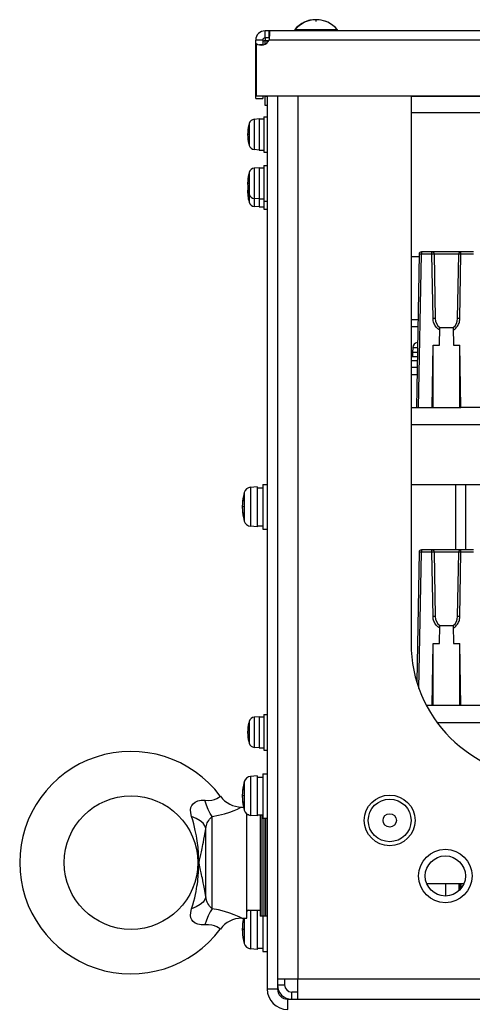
# Model space of a CAD drawing. Extents: x 29 to 422, y -226 to 287.
# Tile 34 of 63: x 132 to 143, y 56 to 78. Entities that reach past the tile are written whole.
import ezdxf

# ---------------------------------------------------------------- set-up
doc = ezdxf.new("R2010")
doc.units = 0
doc.header["$LTSCALE"] = 23.1
for name, color, linetype in [('ALL_AXIS', 7, 'CONTINUOUS'), ('ALL_CURVE', 7, 'CONTINUOUS'), ('ALL_FEATURES', 7, 'CONTINUOUS'), ('LAY0001', 7, 'CONTINUOUS'), ('LAY0002', 7, 'CONTINUOUS'), ('LAY0004', 7, 'CONTINUOUS'), ('LAY0006', 7, 'CONTINUOUS'), ('LAY0006-1', 7, 'CONTINUOUS'), ('LAY0006-2', 7, 'CONTINUOUS')]:
    doc.layers.add(name, color=color, linetype=linetype)

msp = doc.modelspace()

# ---------------------------------------------------------------- linework, layer by layer
at = {"layer": 'ALL_AXIS', "color": 7, "linetype": 'CONTINUOUS'}
for p, q in [((138.57, 77.709), (138.57, 77.68)), ((138.57, 77.709), (139.52, 77.709)), ((138.58, 77.709), (138.58, 77.68)), ((139.52, 77.709), (139.52, 77.68)), ((137.9, 77.52), (137.9, 77.46)), ((137.87, 75.75), (137.87, 74.95)), ((137.87, 75.75), (137.95, 75.75)), ((137.77, 75.7), (137.658, 75.69)), ((137.77, 75.7), (137.77, 75)), ((137.77, 75.7), (137.87, 75.7)), ((137.77, 75), (137.658, 75.01)), ((137.77, 75), (137.87, 75)), ((137.87, 74.95), (137.95, 74.95)), ((137.77, 74.6), (137.658, 74.59)), ((137.77, 74.6), (137.77, 73.72)), ((137.77, 74.6), (137.87, 74.6)), ((137.87, 74.65), (137.87, 73.67)), ((137.87, 74.65), (137.95, 74.65)), ((137.77, 73.9), (137.658, 73.91)), ((137.77, 73.72), (137.658, 73.73)), ((137.77, 73.9), (137.87, 73.9)), ((137.77, 73.72), (137.87, 73.72)), ((137.87, 73.85), (137.95, 73.85)), ((137.87, 73.67), (137.95, 73.67)), ((141.22, 70.562), (141.21, 70.45)), ((141.21, 70.45), (141.21, 70.35)), ((141.322, 70.45), (141.21, 70.45)), ((141.32, 70.35), (141.18, 70.35)), ((137.72, 67.43), (137.574, 67.417)), ((137.72, 67.43), (137.72, 66.53)), ((137.72, 67.405), (137.85, 67.405)), ((137.85, 67.48), (137.85, 66.48)), ((137.85, 67.48), (137.95, 67.48)), ((137.72, 66.53), (137.574, 66.543)), ((137.72, 66.555), (137.85, 66.555)), ((137.85, 66.48), (137.95, 66.48)), ((137.77, 62.26), (137.658, 62.25)), ((137.77, 62.26), (137.77, 61.56)), ((137.77, 62.26), (137.87, 62.26)), ((137.87, 62.31), (137.87, 61.51)), ((137.87, 62.31), (137.95, 62.31)), ((137.77, 61.56), (137.658, 61.57)), ((137.77, 61.56), (137.87, 61.56)), ((137.87, 61.51), (137.95, 61.51)), ((137.72, 60.93), (137.574, 60.917)), ((137.72, 60.93), (137.72, 60.03)), ((137.72, 60.905), (137.85, 60.905)), ((137.85, 60.98), (137.85, 59.98)), ((137.85, 60.98), (137.95, 60.98)), ((137.378, 60.23), (137.418, 60.23)), ((137.49, 57.73), (137.49, 60.08)), ((137.533, 60.055), (137.49, 60.055)), ((137.72, 60.03), (137.574, 60.043)), ((137.72, 60.055), (137.85, 60.055)), ((137.79, 60.055), (137.79, 57.78)), ((137.83, 60.055), (137.83, 57.78)), ((137.85, 59.98), (137.95, 59.98)), ((137.87, 59.98), (137.87, 57.78)), ((137.91, 59.98), (137.91, 57.78)), ((137.79, 57.905), (137.49, 57.905)), ((137.72, 57.903), (137.72, 57.03)), ((137.95, 57.78), (137.79, 57.78)), ((137.85, 57.78), (137.85, 56.98)), ((137.378, 57.73), (137.49, 57.73)), ((137.72, 57.03), (137.574, 57.043)), ((137.72, 57.055), (137.85, 57.055)), ((137.85, 56.98), (137.95, 56.98))]:
    msp.add_line(p, q, dxfattribs=at)
at = {"layer": 'ALL_AXIS', "color": 3, "linetype": 'CONTINUOUS'}
msp.add_line((137.9, 76.22), (137.9, 76.21), dxfattribs=at)
at = {"layer": 'ALL_AXIS', "color": 9, "linetype": 'CONTINUOUS'}
for p, q in [((137.545, 75.596), (137.545, 75.104)), ((137.658, 75.69), (137.658, 75.01)), ((137.545, 74.496), (137.545, 73.824)), ((137.658, 74.59), (137.658, 73.73)), ((141.314, 70.676), (141.326, 70.676)), ((141.22, 70.562), (141.324, 70.562)), ((137.434, 67.301), (137.434, 66.66)), ((137.574, 67.417), (137.574, 66.543)), ((137.658, 62.25), (137.658, 61.57)), ((137.545, 62.156), (137.545, 61.664)), ((137.574, 60.917), (137.574, 60.043)), ((137.434, 60.801), (137.434, 60.16)), ((137.574, 57.905), (137.574, 57.043)), ((137.434, 57.73), (137.434, 57.16))]:
    msp.add_line(p, q, dxfattribs=at)
at = {"layer": 'ALL_AXIS', "color": 7, "linetype": 'CONTINUOUS'}
for centre, radius in [((134.89, 58.98), 1.5), ((140.7, 59.93), 0.48), ((141.95, 58.68), 0.6), ((141.95, 58.68), 0.451)]:
    msp.add_circle(centre, radius, dxfattribs=at)
for centre, radius, start, end in [((139.04, 77.32), 0.61, 89.5236, 140.3981), ((139.05, 77.32), 0.61, 39.6019, 140.3981), ((138.41, 75.35), 0.9, 164.1191, 195.8809), ((137.67, 75.561), 0.13, 95, 164.1191), ((137.67, 75.14), 0.13, 195.8809, 265), ((138.41, 74.25), 0.9, 164.1191, 195.8809), ((137.67, 74.461), 0.13, 95, 164.1191), ((138.41, 74.07), 0.9, 174.2584, 195.8809), ((137.67, 74.04), 0.13, 195.8809, 265), ((137.67, 73.86), 0.13, 195.8809, 265), ((141.35, 70.551), 0.13, 105.8809, 175), ((141.56, 69.81), 0.9, 105.1144, 105.8809), ((138.59, 66.98), 1.2, 164.506, 195.494), ((137.588, 67.258), 0.16, 95, 164.506), ((137.588, 66.702), 0.16, 195.494, 265), ((137.67, 62.121), 0.13, 95, 164.1191), ((138.41, 61.91), 0.9, 164.1191, 195.8809), ((137.67, 61.7), 0.13, 195.8809, 265), ((137.588, 60.758), 0.16, 95, 164.506), ((138.59, 60.48), 1.2, 164.506, 195.494), ((137.588, 60.202), 0.16, 195.494, 265), ((137.588, 57.758), 0.16, 110.4281, 128.6099), ((138.59, 57.48), 1.2, 167.9638, 195.494), ((137.588, 57.202), 0.16, 195.494, 265)]:
    msp.add_arc(centre, radius, start, end, dxfattribs=at)
at = {"layer": 'ALL_CURVE', "color": 40, "linetype": 'CONTINUOUS'}
for p, q in [((139.05, 77.891), (139.05, 77.93)), ((137.535, 75.35), (137.51, 75.35)), ((137.535, 74.25), (137.51, 74.25)), ((137.529, 74.07), (137.51, 74.07)), ((137.416, 66.98), (137.39, 66.98)), ((137.535, 61.91), (137.51, 61.91)), ((137.416, 60.48), (137.39, 60.48)), ((137.416, 57.48), (137.39, 57.48))]:
    msp.add_line(p, q, dxfattribs=at)
for centre, radius, start, end in [((139.04, 77.32), 0.61, 89.11, 110.6378), ((139.05, 77.32), 0.61, 69.3622, 110.6378), ((138.41, 75.35), 0.9, 166.5066, 193.4934), ((138.41, 74.25), 0.9, 166.5066, 193.4934), ((138.41, 74.07), 0.9, 174.1851, 193.4934), ((138.59, 66.98), 1.2, 168.2193, 191.7807), ((138.41, 61.91), 0.9, 166.5066, 193.4934), ((138.59, 60.48), 1.2, 168.2193, 191.7807), ((138.59, 57.48), 1.2, 168.2193, 191.7807)]:
    msp.add_arc(centre, radius, start, end, dxfattribs=at)
at = {"layer": 'ALL_FEATURES', "color": 7, "linetype": 'CONTINUOUS'}
for p, q in [((137.9, 77.381), (137.9, 77.46)), ((137.9, 77.46), (137.984, 77.46)), ((137.95, 77.417), (137.95, 77.45)), ((137.978, 77.45), (137.95, 77.45)), ((137.69, 76.16), (137.69, 76.219)), ((137.69, 76.16), (137.85, 76.16)), ((137.95, 76.22), (137.95, 56.14)), ((141.18, 76.22), (141.18, 63.91)), ((141.313, 69.95), (141.18, 69.95)), ((142.18, 67.48), (142.18, 66.01)), ((142.4, 67.48), (142.4, 66.01)), ((138.18, 56.37), (138.64, 56.37)), ((138.64, 55.91), (138.64, 56.37))]:
    msp.add_line(p, q, dxfattribs=at)
at = {"layer": 'ALL_FEATURES', "color": 3, "linetype": 'CONTINUOUS'}
for p, q in [((137.85, 76.219), (137.85, 76.16)), ((137.9, 76), (137.9, 76.21)), ((138.18, 76.22), (138.18, 56.14)), ((137.95, 76), (137.9, 76)), ((141.316, 70.11), (141.18, 70.11)), ((138.34, 56.37), (138.34, 56.23)), ((138.64, 56.07), (138.5, 56.07)), ((138.41, 55.91), (204.49, 55.91))]:
    msp.add_line(p, q, dxfattribs=at)
at = {"layer": 'ALL_FEATURES', "color": 9, "linetype": 'CONTINUOUS'}
for p, q in [((137.9, 76.21), (137.95, 76.21)), ((138.64, 76.22), (138.64, 56.37)), ((141.18, 76.21), (148.59, 76.21)), ((136.71, 57.943), (136.71, 60.018)), ((136.572, 58.213), (136.572, 59.748)), ((136.435, 59.067), (136.456, 59.16)), ((136.408, 58.919), (136.408, 59.037)), ((138.18, 56.23), (138.34, 56.23)), ((138.64, 56.37), (204.26, 56.37)), ((137.95, 56.14), (138.18, 56.14)), ((138.5, 55.91), (138.5, 56.07)), ((138.41, 55.68), (138.41, 55.91))]:
    msp.add_line(p, q, dxfattribs=at)
for points in [[(136.551, 60.382), (136.634, 60.379), (136.707, 60.387), (136.768, 60.403), (136.817, 60.423), (136.853, 60.443), (136.877, 60.458), (136.891, 60.469), (136.896, 60.472)], [(136.252, 60.021), (136.234, 60.1), (136.23, 60.165), (136.237, 60.218), (136.256, 60.264), (136.287, 60.305), (136.331, 60.339), (136.389, 60.366), (136.463, 60.382), (136.551, 60.382)], [(136.71, 60.018), (136.666, 60.088), (136.624, 60.174), (136.585, 60.273), (136.551, 60.382)], [(136.71, 60.018), (136.855, 60.044), (136.99, 60.078), (137.109, 60.116), (137.207, 60.153), (137.283, 60.185), (137.336, 60.21), (137.367, 60.225), (137.378, 60.23)], [(136.408, 59.037), (136.408, 59.067), (136.408, 59.099), (136.407, 59.131), (136.406, 59.165), (136.405, 59.2), (136.403, 59.238), (136.4, 59.278), (136.397, 59.322), (136.392, 59.37), (136.386, 59.42), (136.378, 59.472), (136.37, 59.526), (136.36, 59.582), (136.348, 59.642), (136.334, 59.706), (136.318, 59.776), (136.299, 59.851), (136.277, 59.933), (136.252, 60.021)], [(136.572, 59.748), (136.552, 59.807), (136.508, 59.866), (136.441, 59.923), (136.355, 59.976), (136.252, 60.021)], [(136.572, 59.748), (136.576, 59.784), (136.583, 59.815), (136.592, 59.844), (136.603, 59.872), (136.617, 59.901), (136.635, 59.931), (136.656, 59.961), (136.681, 59.991), (136.71, 60.018)], [(136.456, 59.16), (136.463, 59.19), (136.47, 59.224), (136.478, 59.261), (136.486, 59.3), (136.495, 59.342), (136.505, 59.39), (136.515, 59.443), (136.527, 59.504), (136.54, 59.574), (136.555, 59.655), (136.572, 59.748)], [(136.252, 57.94), (136.278, 58.03), (136.3, 58.114), (136.32, 58.192), (136.336, 58.263), (136.35, 58.329), (136.362, 58.391), (136.372, 58.449), (136.381, 58.505), (136.388, 58.559), (136.394, 58.611), (136.398, 58.659), (136.402, 58.703), (136.404, 58.745), (136.406, 58.783), (136.407, 58.82), (136.408, 58.855), (136.408, 58.888), (136.408, 58.919)], [(136.421, 58.98), (136.422, 58.992), (136.423, 59.004), (136.425, 59.018), (136.428, 59.033), (136.431, 59.049), (136.435, 59.067)], [(136.453, 58.814), (136.437, 58.887), (136.432, 58.906), (136.429, 58.924), (136.426, 58.94), (136.423, 58.954), (136.422, 58.968), (136.421, 58.98)], [(136.572, 58.213), (136.555, 58.309), (136.539, 58.391), (136.526, 58.463), (136.514, 58.525), (136.503, 58.58), (136.493, 58.628), (136.484, 58.672), (136.475, 58.712), (136.467, 58.749), (136.46, 58.783), (136.453, 58.814)], [(136.572, 58.213), (136.552, 58.153), (136.508, 58.094), (136.441, 58.037), (136.355, 57.985), (136.252, 57.94)], [(136.71, 57.943), (136.681, 57.97), (136.656, 57.999), (136.635, 58.03), (136.617, 58.059), (136.603, 58.088), (136.592, 58.116), (136.583, 58.145), (136.576, 58.177), (136.572, 58.213)], [(136.551, 57.579), (136.463, 57.579), (136.389, 57.595), (136.331, 57.621), (136.287, 57.656), (136.256, 57.696), (136.237, 57.742), (136.23, 57.795), (136.234, 57.86), (136.252, 57.94)], [(136.71, 57.943), (136.666, 57.873), (136.624, 57.787), (136.585, 57.687), (136.551, 57.579)], [(137.378, 57.73), (137.367, 57.736), (137.335, 57.751), (137.283, 57.775), (137.207, 57.807), (137.109, 57.844), (136.989, 57.882), (136.855, 57.916), (136.71, 57.943)], [(136.896, 57.488), (136.891, 57.492), (136.877, 57.502), (136.853, 57.517), (136.817, 57.537), (136.768, 57.557), (136.707, 57.574), (136.634, 57.582), (136.551, 57.579)]]:
    msp.add_lwpolyline(points, dxfattribs=at)
at = {"layer": 'ALL_FEATURES', "color": 7, "linetype": 'CONTINUOUS'}
for radius in [0.57, 0.15]:
    msp.add_circle((140.7, 59.93), radius, dxfattribs=at)
at = {"layer": 'ALL_FEATURES', "color": 3, "linetype": 'CONTINUOUS'}
for centre, radius, start, end in [((137.9, 77.41), 0.05, 90, 180), ((138.5, 56.23), 0.16, 180, 270), ((138.41, 56.14), 0.23, 180, 270)]:
    msp.add_arc(centre, radius, start, end, dxfattribs=at)
at = {"layer": 'ALL_FEATURES', "color": 7, "linetype": 'CONTINUOUS'}
for centre, radius, start, end in [((144.18, 63.91), 3, 180, 270), ((134.89, 58.98), 2.5, 36.6392, 323.3608), ((137.378, 60.83), 0.6, 216.6391, 270.0001), ((137.378, 57.13), 0.6, 89.9997, 143.361), ((138.5, 56.23), 0.32, 180, 270), ((138.41, 56.14), 0.46, 180, 270)]:
    msp.add_arc(centre, radius, start, end, dxfattribs=at)
at = {"layer": 'LAY0001', "color": 7, "linetype": 'CONTINUOUS'}
for p, q in [((137.9, 77.52), (137.9, 77.68)), ((205, 77.68), (137.9, 77.68)), ((137.99, 77.52), (137.99, 77.68)), ((137.69, 76.22), (137.69, 77.47)), ((137.85, 77.47), (137.69, 77.47)), ((137.7, 77.364), (137.69, 77.364)), ((137.7, 77.393), (137.7, 76.22)), ((137.85, 77.364), (137.774, 77.364)), ((137.69, 76.22), (205.21, 76.22))]:
    msp.add_line(p, q, dxfattribs=at)
at = {"layer": 'LAY0001', "color": 3, "linetype": 'CONTINUOUS'}
for p, q in [((137.99, 77.52), (137.9, 77.52)), ((137.85, 77.47), (137.85, 77.364))]:
    msp.add_line(p, q, dxfattribs=at)
at = {"layer": 'LAY0001', "color": 9, "linetype": 'CONTINUOUS'}
msp.add_line((204.911, 77.47), (137.99, 77.47), dxfattribs=at)
at = {"layer": 'LAY0001', "color": 7, "linetype": 'CONTINUOUS'}
for points in [[(138.011, 77.619), (138.01, 77.64), (138.008, 77.657), (138.003, 77.67), (137.998, 77.678), (137.99, 77.68)], [(137.99, 77.47), (137.998, 77.503), (138.003, 77.535), (138.008, 77.565), (138.01, 77.594), (138.011, 77.619)]]:
    msp.add_lwpolyline(points, dxfattribs=at)
at = {"layer": 'LAY0001', "color": 3, "linetype": 'CONTINUOUS'}
msp.add_lwpolyline([(138, 77.519), (137.998, 77.52), (137.99, 77.52)], dxfattribs=at)
at = {"layer": 'LAY0001', "color": 7, "linetype": 'CONTINUOUS'}
for centre, radius, start, end in [((137.9, 77.47), 0.21, 90, 180), ((137.811, 77.56), 0.2, 236.4647, 333.4134)]:
    msp.add_arc(centre, radius, start, end, dxfattribs=at)
at = {"layer": 'LAY0001', "color": 3, "linetype": 'CONTINUOUS'}
msp.add_arc((137.9, 77.47), 0.05, 90, 180, dxfattribs=at)
at = {"layer": 'LAY0002', "color": 9, "linetype": 'CONTINUOUS'}
msp.add_line((148.59, 75.84), (141.18, 75.84), dxfattribs=at)
at = {"layer": 'LAY0002', "color": 7, "linetype": 'CONTINUOUS'}
for p, q in [((141.18, 72.61), (141.36, 72.61)), ((141.18, 71.03), (141.332, 71.03))]:
    msp.add_line(p, q, dxfattribs=at)
at = {"layer": 'LAY0002', "color": 3, "linetype": 'CONTINUOUS'}
msp.add_line((141.18, 71.19), (141.335, 71.19), dxfattribs=at)
at = {"layer": 'LAY0004', "color": 3, "linetype": 'CONTINUOUS'}
msp.add_line((141.18, 70.27), (141.319, 70.27), dxfattribs=at)
at = {"layer": 'LAY0006', "color": 7, "linetype": 'CONTINUOUS'}
for p, q in [((141.95, 58.51), (141.95, 58.229)), ((142.25, 58.51), (142.25, 58.35)), ((142.35, 58.51), (142.35, 58.483))]:
    msp.add_line(p, q, dxfattribs=at)
at = {"layer": 'LAY0006', "color": 3, "linetype": 'CONTINUOUS'}
for p, q in [((142.275, 58.51), (142.275, 58.375)), ((142.3, 58.51), (142.3, 58.4))]:
    msp.add_line(p, q, dxfattribs=at)
at = {"layer": 'LAY0006-1', "color": 7, "linetype": 'CONTINUOUS'}
for p, q in [((141.361, 72.661), (141.3, 69.21)), ((142.586, 72.71), (141.411, 72.71)), ((141.7, 72.661), (141.725, 71.21)), ((142.225, 71.21), (142.251, 72.661)), ((141.818, 70.61), (141.825, 71.01)), ((141.825, 71.01), (142.125, 71.01)), ((142.125, 71.01), (142.132, 70.61)), ((141.651, 69.21), (141.675, 70.61)), ((141.675, 70.61), (141.818, 70.61)), ((142.132, 70.61), (142.275, 70.61)), ((142.3, 69.21), (142.275, 70.61)), ((141.3, 69.21), (141.651, 69.21)), ((150.826, 69.21), (142.3, 69.21))]:
    msp.add_line(p, q, dxfattribs=at)
at = {"layer": 'LAY0006-1', "color": 9, "linetype": 'CONTINUOUS'}
for p, q in [((141.35, 69.21), (141.411, 72.661)), ((141.411, 72.71), (141.411, 72.661)), ((141.65, 72.661), (141.411, 72.661)), ((141.65, 72.661), (141.65, 72.71)), ((141.675, 71.211), (141.65, 72.661)), ((141.675, 72.71), (141.675, 72.703)), ((142.251, 72.661), (141.7, 72.661)), ((142.275, 72.71), (142.275, 72.703)), ((142.275, 71.211), (142.301, 72.661)), ((142.301, 72.661), (142.301, 72.71)), ((142.586, 72.661), (142.301, 72.661)), ((141.675, 69.21), (141.675, 70.61)), ((142.275, 69.21), (142.275, 70.61)), ((141.18, 68.83), (173.226, 68.83))]:
    msp.add_line(p, q, dxfattribs=at)
at = {"layer": 'LAY0006-1', "color": 3, "linetype": 'CONTINUOUS'}
for p, q in [((141.18, 69.21), (141.3, 69.21)), ((141.651, 69.21), (142.3, 69.21)), ((141.18, 67.48), (149.6, 67.48))]:
    msp.add_line(p, q, dxfattribs=at)
at = {"layer": 'LAY0006-1', "color": 9, "linetype": 'CONTINUOUS'}
for points in [[(141.411, 72.661), (141.395, 72.661), (141.381, 72.661), (141.37, 72.661), (141.363, 72.661), (141.361, 72.661)], [(141.7, 72.661), (141.698, 72.661), (141.691, 72.661), (141.679, 72.661), (141.666, 72.661), (141.65, 72.661)], [(142.301, 72.661), (142.285, 72.661), (142.271, 72.661), (142.26, 72.661), (142.253, 72.661), (142.251, 72.661)], [(141.824, 70.952), (141.802, 70.966), (141.781, 70.982), (141.762, 71), (141.745, 71.019), (141.729, 71.039), (141.716, 71.061), (141.704, 71.084), (141.694, 71.107), (141.686, 71.132), (141.68, 71.157), (141.677, 71.183), (141.675, 71.211)], [(141.725, 71.21), (141.722, 71.21), (141.711, 71.211), (141.695, 71.21), (141.675, 71.21)], [(142.126, 70.952), (142.148, 70.965), (142.168, 70.981), (142.187, 70.998), (142.204, 71.017), (142.221, 71.038), (142.235, 71.061), (142.247, 71.084), (142.257, 71.108), (142.265, 71.133), (142.271, 71.159), (142.274, 71.184), (142.275, 71.211)], [(142.275, 71.21), (142.256, 71.21), (142.24, 71.211), (142.229, 71.21), (142.225, 71.21)]]:
    msp.add_lwpolyline(points, dxfattribs=at)
at = {"layer": 'LAY0006-1', "color": 7, "linetype": 'CONTINUOUS'}
for centre, radius, start, end in [((141.411, 72.66), 0.05, 90, 179), ((141.65, 72.66), 0.05, 1, 90), ((142.301, 72.66), 0.05, 90, 179), ((141.975, 71.21), 0.25, 180.0007, 233.1301), ((141.975, 71.21), 0.25, 306.8699, 359.9995)]:
    msp.add_arc(centre, radius, start, end, dxfattribs=at)
at = {"layer": 'LAY0006-2', "color": 9, "linetype": 'CONTINUOUS'}
for p, q in [((141.411, 66.01), (141.411, 65.961)), ((141.65, 65.961), (141.65, 66.01)), ((141.675, 66.01), (141.675, 66.003)), ((142.275, 66.01), (142.275, 66.003)), ((142.301, 65.961), (142.301, 66.01)), ((141.357, 62.897), (141.411, 65.961)), ((141.65, 65.961), (141.411, 65.961)), ((141.675, 64.511), (141.65, 65.961)), ((142.251, 65.961), (141.7, 65.961)), ((142.275, 64.511), (142.301, 65.961)), ((142.586, 65.961), (142.301, 65.961)), ((141.675, 62.51), (141.675, 63.91)), ((142.275, 62.51), (142.275, 63.91)), ((141.768, 62.13), (201.132, 62.13))]:
    msp.add_line(p, q, dxfattribs=at)
at = {"layer": 'LAY0006-2', "color": 7, "linetype": 'CONTINUOUS'}
for p, q in [((142.586, 66.01), (141.411, 66.01)), ((141.361, 65.961), (141.31, 63.048)), ((141.7, 65.961), (141.725, 64.51)), ((142.225, 64.51), (142.251, 65.961)), ((141.818, 63.91), (141.825, 64.31)), ((141.825, 64.31), (142.125, 64.31)), ((142.125, 64.31), (142.132, 63.91)), ((141.651, 62.51), (141.675, 63.91)), ((141.675, 63.91), (141.818, 63.91)), ((142.132, 63.91), (142.275, 63.91)), ((142.3, 62.51), (142.275, 63.91)), ((141.651, 62.51), (141.53, 62.51)), ((150.826, 62.51), (142.3, 62.51))]:
    msp.add_line(p, q, dxfattribs=at)
at = {"layer": 'LAY0006-2', "color": 3, "linetype": 'CONTINUOUS'}
for p, q in [((142.3, 62.51), (141.651, 62.51)), ((141.537, 58.51), (142.364, 58.51))]:
    msp.add_line(p, q, dxfattribs=at)
at = {"layer": 'LAY0006-2', "color": 9, "linetype": 'CONTINUOUS'}
for points in [[(141.411, 65.961), (141.395, 65.961), (141.381, 65.961), (141.37, 65.961), (141.363, 65.961), (141.361, 65.961)], [(141.7, 65.961), (141.698, 65.961), (141.691, 65.961), (141.679, 65.961), (141.666, 65.961), (141.65, 65.961)], [(142.301, 65.961), (142.285, 65.961), (142.271, 65.961), (142.26, 65.961), (142.253, 65.961), (142.251, 65.961)], [(141.824, 64.252), (141.802, 64.266), (141.781, 64.282), (141.762, 64.3), (141.745, 64.319), (141.729, 64.339), (141.716, 64.361), (141.704, 64.384), (141.694, 64.407), (141.686, 64.432), (141.68, 64.457), (141.677, 64.483), (141.675, 64.511)], [(141.725, 64.51), (141.722, 64.51), (141.711, 64.511), (141.695, 64.51), (141.675, 64.51)], [(142.126, 64.252), (142.148, 64.265), (142.168, 64.281), (142.187, 64.298), (142.204, 64.317), (142.221, 64.338), (142.235, 64.361), (142.247, 64.384), (142.257, 64.408), (142.265, 64.433), (142.271, 64.459), (142.274, 64.484), (142.275, 64.511)], [(142.275, 64.51), (142.256, 64.51), (142.24, 64.511), (142.229, 64.51), (142.225, 64.51)]]:
    msp.add_lwpolyline(points, dxfattribs=at)
at = {"layer": 'LAY0006-2', "color": 7, "linetype": 'CONTINUOUS'}
for centre, radius, start, end in [((141.411, 65.96), 0.05, 90, 179), ((141.65, 65.96), 0.05, 1, 90), ((142.301, 65.96), 0.05, 90, 179), ((141.975, 64.51), 0.25, 180.0007, 233.1301), ((141.975, 64.51), 0.25, 306.8699, 359.9995)]:
    msp.add_arc(centre, radius, start, end, dxfattribs=at)

doc.saveas('drawing.dxf')
